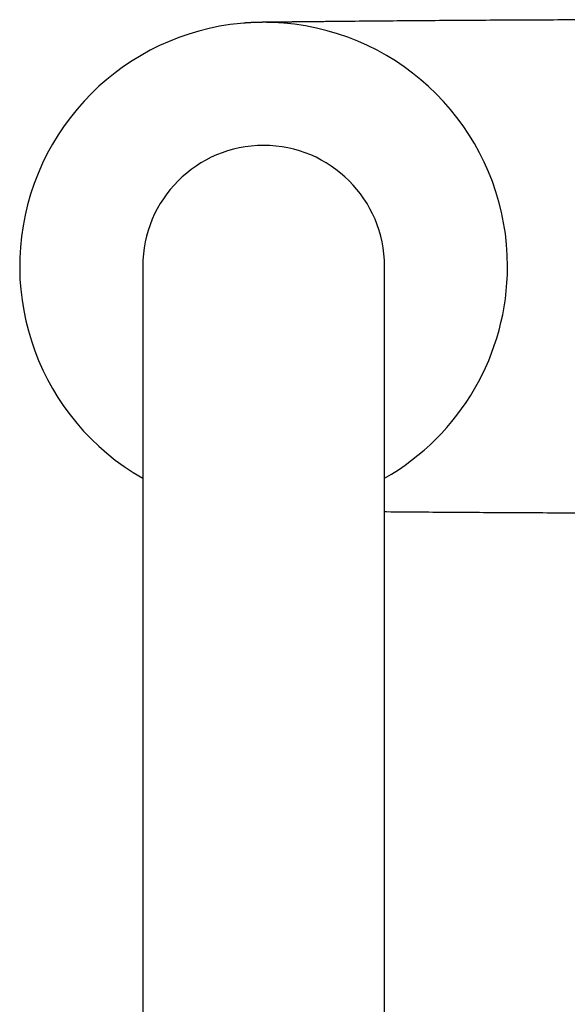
# Model space of a CAD drawing. Header units: millimetres. Extents: x 8 to 699, y 12 to 648.
# Tile 3 of 38: x 307 to 358, y 240 to 333. Entities that reach past the tile are written whole.
import ezdxf

# ---------------------------------------------------------------- set-up
doc = ezdxf.new("R2010")
doc.units = ezdxf.units.MM

msp = doc.modelspace()

# ---------------------------------------------------------------- linework, layer by layer
at = {"color": 7, "linetype": 'Continuous', "lineweight": 30}
for p, q in [((318.399, 309.925), (318.399, 279.925)), ((341.199, 279.925), (341.199, 309.925)), ((318.399, 279.925), (318.399, 196.256)), ((341.199, 196.256), (341.199, 279.925))]:
    msp.add_line(p, q, dxfattribs=at)
for radius, start, end in [(23, 0, 240.28724), (11.4, 90, 180), (11.4, 0, 90), (23, 299.71276, 0)]:
    msp.add_arc((329.799, 309.925), radius, start, end, dxfattribs=at)
for points, knots in [([(370.965, 333.174), (370.74, 333.174), (369.453, 333.174), (367.103, 333.172), (363.915, 333.166), (360.728, 333.158), (357.541, 333.146), (354.354, 333.132), (351.166, 333.115), (347.979, 333.095), (344.792, 333.072), (341.605, 333.047), (339.386, 333.027), (338.23, 333.016), (338.136, 333.015)], [0, 0, 0, 0, 0.020563, 0.117649, 0.214735, 0.311821, 0.408906, 0.505992, 0.603077, 0.700162, 0.797247, 0.894332, 0.991417, 1, 1, 1, 1]), ([(330.804, 332.909), (330.804, 332.909), (330.804, 332.909), (330.803, 332.909), (330.797, 332.91), (330.792, 332.91), (330.787, 332.91), (330.777, 332.91), (330.762, 332.911), (330.744, 332.911), (330.719, 332.912), (330.691, 332.913), (330.664, 332.914), (330.642, 332.915), (330.623, 332.915), (330.605, 332.916), (330.587, 332.916), (330.566, 332.917), (330.542, 332.917), (330.516, 332.918), (330.492, 332.919), (330.47, 332.919), (330.45, 332.92), (330.428, 332.92), (330.402, 332.921), (330.372, 332.921), (330.341, 332.922), (330.313, 332.923), (330.287, 332.923), (330.264, 332.923), (330.241, 332.924), (330.218, 332.924), (330.195, 332.924), (330.175, 332.925), (330.157, 332.925), (330.138, 332.925), (330.115, 332.925), (330.089, 332.925), (330.066, 332.926), (330.047, 332.926), (330.029, 332.926), (330.009, 332.926), (329.988, 332.926), (329.965, 332.926), (329.941, 332.926), (329.92, 332.926), (329.903, 332.926), (329.886, 332.926), (329.865, 332.926), (329.839, 332.926), (329.813, 332.926), (329.781, 332.926), (329.738, 332.926), (329.685, 332.926), (329.629, 332.925), (329.569, 332.925), (329.509, 332.924), (329.452, 332.923), (329.406, 332.922), (329.366, 332.921), (329.331, 332.921), (329.292, 332.92), (329.252, 332.919), (329.214, 332.918), (329.18, 332.917), (329.147, 332.916), (329.109, 332.915), (329.068, 332.914), (329.028, 332.912), (328.986, 332.911), (328.942, 332.909), (328.894, 332.907), (328.846, 332.905), (328.798, 332.903), (328.747, 332.901), (328.705, 332.899), (328.671, 332.897), (328.647, 332.896), (328.622, 332.895), (328.595, 332.894), (328.568, 332.892), (328.543, 332.891), (328.518, 332.889), (328.492, 332.888), (328.466, 332.886), (328.443, 332.885), (328.421, 332.884), (328.397, 332.882), (328.369, 332.881), (328.343, 332.879), (328.314, 332.877), (328.28, 332.875), (328.24, 332.872), (328.198, 332.869), (328.158, 332.866), (328.122, 332.864), (328.09, 332.862), (328.057, 332.859), (328.027, 332.857), (328, 332.855), (327.98, 332.853), (327.962, 332.852), (327.947, 332.85), (327.939, 332.85), (327.935, 332.849), (327.933, 332.849), (327.932, 332.849), (327.93, 332.849), (327.93, 332.849), (327.93, 332.849)], [0, 0, 0, 0, 0.003153, 0.014575, 0.020561, 0.02374, 0.027074, 0.0309, 0.035717, 0.041786, 0.048353, 0.059423, 0.068257, 0.075983, 0.082784, 0.089049, 0.095732, 0.103171, 0.11189, 0.122076, 0.131302, 0.139026, 0.145859, 0.153793, 0.162899, 0.174142, 0.185885, 0.196764, 0.205061, 0.213618, 0.221615, 0.230037, 0.238273, 0.245743, 0.251942, 0.257752, 0.265702, 0.276325, 0.284508, 0.290037, 0.2962, 0.303602, 0.310714, 0.318677, 0.327419, 0.334999, 0.340561, 0.345014, 0.352385, 0.362105, 0.371061, 0.378155, 0.394741, 0.413598, 0.429893, 0.449236, 0.47173, 0.488167, 0.504562, 0.516058, 0.526999, 0.539176, 0.553333, 0.566395, 0.576412, 0.586516, 0.59886, 0.613402, 0.62731, 0.637925, 0.654599, 0.670978, 0.684814, 0.702652, 0.718375, 0.736187, 0.744991, 0.752073, 0.760054, 0.770105, 0.779793, 0.787436, 0.795016, 0.8047, 0.814006, 0.821687, 0.828133, 0.836194, 0.846362, 0.85602, 0.863505, 0.875902, 0.890356, 0.90528, 0.919482, 0.931875, 0.941961, 0.953253, 0.965955, 0.974296, 0.981003, 0.987374, 0.992905, 0.994843, 0.99567, 0.996451, 0.997231, 0.998059, 1, 1, 1, 1]), ([(338.151, 333.015), (338.053, 333.014), (337.837, 333.011), (337.507, 333.008), (337.165, 333.005), (336.833, 333.001), (336.513, 332.998), (336.205, 332.995), (335.909, 332.992), (335.622, 332.989), (335.344, 332.986), (335.074, 332.983), (334.812, 332.981), (334.561, 332.978), (334.32, 332.976), (334.089, 332.973), (333.869, 332.971), (333.66, 332.969), (333.462, 332.967), (333.274, 332.965), (333.097, 332.963), (332.93, 332.961), (332.774, 332.96), (332.628, 332.958), (332.493, 332.957), (332.372, 332.955), (332.264, 332.954), (332.169, 332.953), (332.083, 332.952), (332.005, 332.951), (331.935, 332.95), (331.874, 332.95), (331.822, 332.949), (331.777, 332.949), (331.733, 332.948), (331.682, 332.948), (331.619, 332.947), (331.546, 332.946), (331.463, 332.945), (331.37, 332.944), (331.267, 332.943), (331.154, 332.941), (331.039, 332.94), (330.927, 332.939), (330.823, 332.938), (330.726, 332.937), (330.636, 332.936), (330.552, 332.935), (330.475, 332.934), (330.406, 332.933), (330.344, 332.932), (330.292, 332.932), (330.255, 332.931), (330.231, 332.931), (330.214, 332.931), (330.199, 332.93), (330.187, 332.93), (330.173, 332.93), (330.159, 332.93), (330.146, 332.93), (330.133, 332.93), (330.119, 332.929), (330.105, 332.929), (330.087, 332.929), (330.067, 332.929), (330.043, 332.929), (330.019, 332.928), (329.993, 332.928), (329.967, 332.928), (329.939, 332.928), (329.912, 332.928), (329.885, 332.927), (329.869, 332.927), (329.86, 332.927)], [0, 0, 0, 0, 0.033431, 0.073312, 0.112052, 0.149648, 0.186098, 0.220776, 0.254342, 0.286791, 0.31812, 0.348931, 0.378569, 0.407032, 0.434315, 0.460416, 0.485332, 0.509062, 0.53148, 0.552721, 0.572785, 0.591671, 0.609378, 0.625907, 0.641257, 0.655429, 0.667126, 0.677878, 0.687686, 0.69655, 0.704471, 0.711335, 0.717291, 0.722342, 0.726611, 0.732663, 0.739842, 0.748149, 0.757586, 0.768152, 0.779848, 0.792674, 0.80662, 0.819105, 0.830854, 0.841868, 0.852148, 0.861695, 0.87051, 0.878436, 0.885273, 0.891226, 0.89653, 0.899043, 0.901525, 0.904869, 0.90809, 0.910673, 0.912278, 0.913728, 0.915183, 0.916802, 0.918703, 0.920959, 0.925101, 0.930224, 0.93637, 0.943563, 0.952406, 0.962466, 0.973749, 0.98626, 1, 1, 1, 1]), ([(341.199, 286.806), (341.26, 286.806), (342.385, 286.796), (344.571, 286.779), (347.759, 286.755), (350.946, 286.735), (354.133, 286.718), (357.32, 286.703), (360.508, 286.692), (363.695, 286.683), (366.882, 286.678), (369.306, 286.675), (370.667, 286.675), (370.965, 286.675)], [0, 0, 0, 0, 0.006231, 0.1133086, 0.220386, 0.3274632, 0.4345403, 0.5416172, 0.6486939, 0.7557705, 0.8628469, 0.9699232, 1, 1, 1, 1])]:
    msp.add_open_spline(points, degree=3, knots=knots, dxfattribs=at)

doc.saveas('drawing.dxf')
